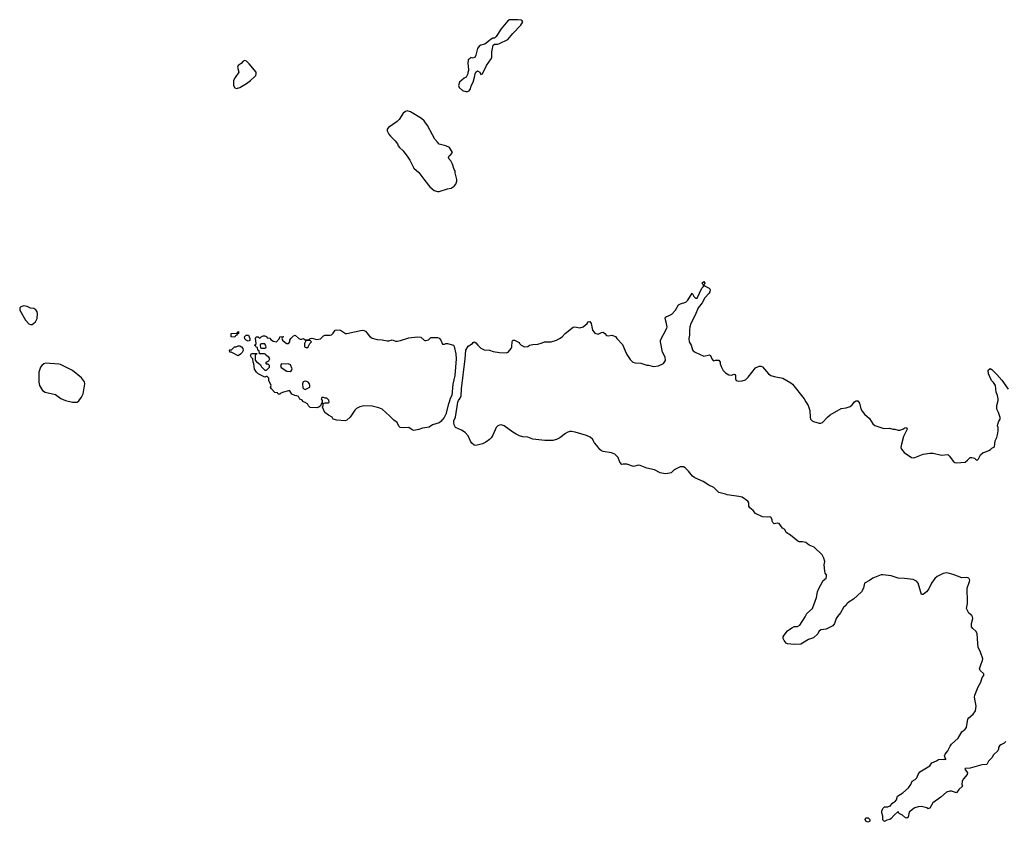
# Model space of a CAD drawing. Header units: inches. Extents: x 2323201 to 2563958, y 895391 to 1023096.
# Tile 128 of 196: x 2465162 to 2476919, y 960238 to 969815. Entities that reach past the tile are written whole.
import ezdxf

# ---------------------------------------------------------------- set-up
doc = ezdxf.new("R2010")
doc.units = ezdxf.units.IN
doc.header["$MEASUREMENT"] = 0
doc.layers.add('C4966', color=7, linetype='Continuous')
doc.layers.add('C4976', color=7, linetype='Continuous')

msp = doc.modelspace()

# ---------------------------------------------------------------- linework, layer by layer
at = {"layer": 'C4966', "color": 5}
for points, elevation in [([(2467850, 969329), (2467830, 969322), (2467808, 969292), (2467771, 969269), (2467764, 969250), (2467777, 969190), (2467733, 969127), (2467717, 969090), (2467716, 969030), (2467730, 969002), (2467750, 968996), (2467790, 969007), (2467870, 969055), (2467919, 969090), (2467970, 969136), (2467981, 969150), (2467985, 969170), (2467984, 969190), (2467902, 969290), (2467870, 969319)], 120), ([(2465210, 966399), (2465174, 966390), (2465164, 966376), (2465162, 966350), (2465230, 966231), (2465270, 966185), (2465290, 966178), (2465310, 966178), (2465349, 966211), (2465369, 966250), (2465373, 966310), (2465369, 966330), (2465353, 966353), (2465330, 966369), (2465290, 966375), (2465250, 966394)], 120), ([(2467730, 966028), (2467686, 966030), (2467688, 966070), (2467750, 966074), (2467762, 966078), (2467766, 966090), (2467773, 966093), (2467774, 966070), (2467758, 966062), (2467754, 966050), (2467738, 966042)], 80), ([(2467890, 965978), (2467866, 965990), (2467850, 966006), (2467848, 966032), (2467868, 966052), (2467894, 966050), (2467912, 966010), (2467910, 965986)], 80), ([(2468630, 965986), (2468590, 965986), (2468578, 965982), (2468562, 965950), (2468562, 965910), (2468590, 965898), (2468608, 965910), (2468627, 965953), (2468646, 965970)], 80), ([(2467770, 965806), (2467710, 965838), (2467687, 965847), (2467670, 965848), (2467666, 965870), (2467670, 965874), (2467690, 965874), (2467728, 965912), (2467747, 965913), (2467770, 965922), (2467790, 965922), (2467810, 965912), (2467825, 965890), (2467832, 965868), (2467817, 965843), (2467797, 965823)], 80), ([(2468090, 965946), (2468050, 965946), (2468038, 965942), (2468034, 965930), (2468038, 965898), (2468050, 965894), (2468090, 965894), (2468102, 965898), (2468106, 965910)], 80), ([(2465470, 965716), (2465450, 965709), (2465425, 965690), (2465410, 965668), (2465390, 965610), (2465390, 965490), (2465399, 965450), (2465434, 965390), (2465465, 965370), (2465590, 965341), (2465654, 965294), (2465710, 965271), (2465791, 965251), (2465847, 965253), (2465870, 965267), (2465902, 965310), (2465921, 965350), (2465938, 965470), (2465934, 965494), (2465902, 965542), (2465794, 965630), (2465650, 965701), (2465630, 965706)], 120), ([(2468368, 965708), (2468330, 965704), (2468290, 965708), (2468278, 965690), (2468285, 965665), (2468350, 965622), (2468390, 965618), (2468408, 965630), (2468415, 965650), (2468395, 965695)], 80), ([(2468570, 965502), (2468547, 965493), (2468538, 965470), (2468544, 965424), (2468554, 965410), (2468570, 965402), (2468626, 965430), (2468628, 965450), (2468622, 965470), (2468608, 965490), (2468590, 965499)], 80)]:
    msp.add_lwpolyline(points, close=True, dxfattribs=dict(at, elevation=elevation))
for points, elevation in [([(2470000, 968596), (2469990, 968609), (2469958, 968638), (2469830, 968714), (2469790, 968726), (2469770, 968721), (2469741, 968699), (2469695, 968625), (2469670, 968599), (2469565, 968530), (2469551, 968510), (2469551, 968490), (2469571, 968450), (2469590, 968425), (2469646, 968370), (2469674, 968334), (2469681, 968310), (2469696, 968290), (2469739, 968250), (2469796, 968176), (2469820, 968140), (2469870, 968044), (2469930, 967991), (2470000, 967898)], 120), ([(2470000, 964946), (2469970, 964941), (2469930, 964926), (2469870, 964914), (2469850, 964922), (2469810, 964949), (2469750, 964946), (2469706, 964950), (2469690, 964966), (2469669, 965009), (2469630, 965035), (2469579, 965090), (2469490, 965167), (2469450, 965184), (2469370, 965202), (2469270, 965208), (2469225, 965195), (2469185, 965175), (2469164, 965156), (2469110, 965072), (2469070, 965038), (2469047, 965027), (2468950, 965035), (2468906, 965050), (2468894, 965074), (2468850, 965095), (2468804, 965130), (2468778, 965190), (2468786, 965210), (2468786, 965234), (2468810, 965242), (2468850, 965242), (2468858, 965250), (2468854, 965274), (2468830, 965298), (2468810, 965298), (2468790, 965308), (2468770, 965306), (2468762, 965290), (2468774, 965270), (2468774, 965246), (2468764, 965236), (2468753, 965207), (2468734, 965190), (2468710, 965184), (2468630, 965189), (2468610, 965208), (2468598, 965230), (2468570, 965249), (2468550, 965255), (2468530, 965278), (2468509, 965289), (2468490, 965318), (2468470, 965328), (2468449, 965329), (2468410, 965346), (2468387, 965387), (2468370, 965388), (2468314, 965370), (2468282, 965358), (2468270, 965348), (2468250, 965348), (2468242, 965362), (2468210, 965368), (2468168, 965410), (2468158, 965430), (2468166, 965450), (2468138, 965510), (2468138, 965538), (2468118, 965558), (2468104, 965556), (2468090, 965549), (2468009, 965589), (2467988, 965610), (2467964, 965644), (2467958, 965710), (2467948, 965730), (2467947, 965767), (2467930, 965786), (2467918, 965810), (2467930, 965832), (2467993, 965833), (2467990, 965826), (2467978, 965822), (2467973, 965807), (2467973, 965753), (2467991, 965731), (2468010, 965722), (2468037, 965697), (2468050, 965674), (2468090, 965634), (2468110, 965634), (2468146, 965670), (2468146, 965690), (2468130, 965706), (2468110, 965706), (2468106, 965710), (2468106, 965730), (2468135, 965745), (2468148, 965770), (2468138, 965790), (2468106, 965810), (2468102, 965822), (2468087, 965827), (2468026, 965830), (2468022, 965862), (2468006, 965870), (2468002, 965902), (2467987, 965907), (2467982, 965922), (2467966, 965930), (2467982, 965938), (2467986, 965950), (2467978, 966010), (2467987, 966033), (2468010, 966032), (2468030, 966014), (2468046, 966030), (2468070, 966042), (2468090, 966042), (2468114, 966030), (2468118, 966018), (2468150, 966014), (2468160, 966000), (2468190, 965978), (2468230, 965972), (2468266, 966010), (2468267, 966033), (2468310, 966034), (2468312, 966030), (2468298, 966022), (2468294, 966010), (2468302, 965990), (2468330, 965962), (2468350, 965952), (2468370, 965952), (2468388, 965970), (2468388, 965990), (2468398, 966010), (2468430, 966042), (2468450, 966052), (2468494, 966010), (2468510, 966002), (2468530, 966002), (2468550, 966011), (2468570, 965994), (2468610, 965994), (2468622, 965998), (2468626, 966010), (2468650, 966016), (2468710, 965998), (2468754, 966006), (2468790, 966042), (2468806, 966050), (2468870, 966051), (2468884, 966056), (2468905, 966075), (2468929, 966110), (2468950, 966115), (2468992, 966110), (2469051, 966071), (2469070, 966071), (2469250, 966110), (2469270, 966108), (2469290, 966098), (2469340, 966040), (2469370, 966016), (2469430, 966001), (2469490, 965995), (2469550, 965983), (2469570, 965983), (2469610, 965995), (2469650, 965981), (2469670, 965981), (2469710, 965987), (2469810, 966021), (2469907, 966033), (2469950, 966027), (2469990, 965991), (2470000, 965989)], 80)]:
    msp.add_lwpolyline(points, dxfattribs=dict(at, elevation=elevation))
at = {"layer": 'C4976', "color": 5}
for points, elevation in [([(2471110, 969815), (2471010, 969813), (2470990, 969801), (2470910, 969705), (2470850, 969613), (2470830, 969597), (2470810, 969595), (2470790, 969584), (2470773, 969567), (2470715, 969525), (2470670, 969512), (2470650, 969501), (2470629, 969470), (2470607, 969393), (2470595, 969365), (2470570, 969358), (2470550, 969366), (2470530, 969346), (2470518, 969342), (2470512, 969290), (2470518, 969270), (2470522, 969210), (2470513, 969187), (2470512, 969170), (2470494, 969130), (2470470, 969118), (2470412, 969070), (2470401, 969030), (2470410, 969005), (2470450, 968971), (2470490, 968958), (2470510, 968958), (2470530, 968965), (2470544, 968990), (2470554, 969026), (2470577, 969070), (2470594, 969130), (2470599, 969170), (2470609, 969191), (2470630, 969206), (2470656, 969190), (2470670, 969162), (2470690, 969171), (2470736, 969270), (2470792, 969350), (2470798, 969370), (2470801, 969430), (2470815, 969510), (2470830, 969525), (2470870, 969525), (2470890, 969531), (2470990, 969579), (2471050, 969651), (2471146, 969750), (2471168, 969790), (2471160, 969800), (2471150, 969808)], 120), ([(2475290, 960238), (2475266, 960250), (2475258, 960270), (2475266, 960290), (2475294, 960290), (2475314, 960270), (2475314, 960250), (2475310, 960246)], 80)]:
    msp.add_lwpolyline(points, close=True, dxfattribs=dict(at, elevation=elevation))
for points, elevation in [([(2470000, 967898), (2470059, 967819), (2470110, 967777), (2470150, 967767), (2470170, 967767), (2470270, 967799), (2470313, 967807), (2470348, 967830), (2470370, 967854), (2470382, 967890), (2470382, 967910), (2470362, 967990), (2470362, 968010), (2470349, 968029), (2470329, 968090), (2470309, 968130), (2470290, 968150), (2470281, 968170), (2470290, 968190), (2470312, 968208), (2470329, 968230), (2470294, 968290), (2470250, 968312), (2470172, 968332), (2470150, 968353), (2470121, 968390), (2470090, 968442), (2470033, 968553), (2470000, 968596)], 120), ([(2476937, 961203), (2476917, 961183), (2476877, 961163), (2476861, 961150), (2476851, 961130), (2476851, 961110), (2476841, 961090), (2476790, 961042), (2476770, 961009), (2476731, 960969), (2476711, 960929), (2476650, 960923), (2476510, 960882), (2476450, 960878), (2476447, 960870), (2476478, 960830), (2476477, 960810), (2476430, 960757), (2476414, 960730), (2476411, 960691), (2476418, 960670), (2476415, 960665), (2476376, 960630), (2476350, 960588), (2476290, 960609), (2476270, 960609), (2476230, 960599), (2476163, 960537), (2476066, 960470), (2476030, 960408), (2476019, 960401), (2476010, 960399), (2475992, 960412), (2475930, 960427), (2475890, 960422), (2475850, 960409), (2475825, 960395), (2475783, 960357), (2475770, 960298), (2475754, 960286), (2475738, 960290), (2475703, 960323), (2475663, 960343), (2475650, 960366), (2475600, 960320), (2475570, 960282), (2475552, 960270), (2475518, 960262), (2475490, 960249), (2475468, 960268), (2475469, 960310), (2475455, 960350), (2475455, 960370), (2475470, 960402), (2475490, 960422), (2475530, 960422), (2475554, 960434), (2475566, 960434), (2475570, 960454), (2475590, 960474), (2475610, 960482), (2475633, 960507), (2475642, 960550), (2475709, 960590), (2475774, 960650), (2475802, 960690), (2475818, 960730), (2475853, 960747), (2475873, 960767), (2475889, 960810), (2475910, 960842), (2476028, 960910), (2476053, 960947), (2476108, 960970), (2476132, 960988), (2476192, 960992), (2476214, 960986), (2476226, 960990), (2476215, 960995), (2476204, 961030), (2476213, 961050), (2476246, 961090), (2476272, 961148), (2476290, 961170), (2476370, 961241), (2476410, 961318), (2476450, 961351), (2476466, 961370), (2476483, 961470), (2476495, 961485), (2476549, 961530), (2476574, 961570), (2476582, 961622), (2476564, 961730), (2476566, 961754), (2476607, 961853), (2476638, 961910), (2476656, 961964), (2476674, 961990), (2476674, 962006), (2476673, 962010), (2476629, 962050), (2476623, 962070), (2476641, 962130), (2476659, 962170), (2476661, 962190), (2476635, 962270), (2476608, 962328), (2476601, 962370), (2476596, 962490), (2476579, 962519), (2476544, 962550), (2476529, 962570), (2476526, 962610), (2476544, 962670), (2476539, 962690), (2476530, 962704), (2476495, 962735), (2476466, 962790), (2476479, 962850), (2476481, 962910), (2476474, 962990), (2476476, 963030), (2476505, 963110), (2476507, 963127), (2476495, 963150), (2476470, 963161), (2476410, 963154), (2476310, 963193), (2476250, 963210), (2476230, 963213), (2476190, 963207), (2476118, 963170), (2476090, 963149), (2476051, 963090), (2476017, 963023), (2475990, 962989), (2475950, 962955), (2475930, 962958), (2475889, 963090), (2475870, 963114), (2475830, 963134), (2475729, 963149), (2475650, 963153), (2475570, 963179), (2475470, 963189), (2475450, 963189), (2475370, 963161), (2475348, 963152), (2475310, 963124), (2475251, 963090), (2475237, 963030), (2475212, 962988), (2475118, 962902), (2475065, 962870), (2475037, 962843), (2475030, 962829), (2474999, 962801), (2474963, 962737), (2474926, 962694), (2474911, 962670), (2474891, 962610), (2474870, 962584), (2474790, 962544), (2474730, 962535), (2474706, 962514), (2474694, 962486), (2474639, 962441), (2474579, 962421), (2474510, 962374), (2474490, 962365), (2474410, 962359), (2474329, 962369), (2474316, 962376), (2474290, 962406), (2474278, 962430), (2474278, 962450), (2474289, 962470), (2474330, 962521), (2474380, 962560), (2474410, 962576), (2474450, 962576), (2474478, 962590), (2474542, 962690), (2474562, 962730), (2474628, 962790), (2474678, 962922), (2474687, 962990), (2474699, 963021), (2474757, 963123), (2474793, 963150), (2474797, 963170), (2474794, 963190), (2474779, 963210), (2474774, 963234), (2474769, 963311), (2474774, 963350), (2474765, 963390), (2474743, 963430), (2474650, 963520), (2474590, 963543), (2474550, 963577), (2474510, 963586), (2474470, 963585), (2474452, 963592), (2474366, 963666), (2474316, 963696), (2474298, 963730), (2474269, 963749), (2474230, 963802), (2474210, 963808), (2474170, 963798), (2474155, 963815), (2474149, 963830), (2474148, 963850), (2474130, 963878), (2474110, 963882), (2474090, 963878), (2474030, 963882), (2473950, 963922), (2473919, 963959), (2473882, 963990), (2473869, 964010), (2473869, 964050), (2473855, 964070), (2473790, 964117), (2473750, 964127), (2473610, 964144), (2473590, 964154), (2473510, 964173), (2473450, 964232), (2473390, 964260), (2473325, 964305), (2473224, 964350), (2473194, 964370), (2473149, 964430), (2473109, 964469), (2473090, 964479), (2473050, 964479), (2472978, 964442), (2472942, 964410), (2472901, 964399), (2472870, 964397), (2472810, 964410), (2472743, 964443), (2472650, 964462), (2472570, 964496), (2472550, 964498), (2472490, 964485), (2472410, 964512), (2472367, 964513), (2472350, 964508), (2472330, 964535), (2472310, 964590), (2472270, 964630), (2472230, 964647), (2472130, 964662), (2472110, 964670), (2472090, 964687), (2472055, 964735), (2472025, 964765), (2472000, 964810), (2471974, 964834), (2471930, 964855), (2471794, 964894), (2471750, 964901), (2471730, 964900), (2471707, 964893), (2471681, 964879), (2471610, 964827), (2471570, 964806), (2471530, 964795), (2471434, 964794), (2471289, 964809), (2471230, 964833), (2471170, 964838), (2471131, 964849), (2471090, 964868), (2471050, 964893), (2470948, 964968), (2470910, 964980), (2470890, 964978), (2470870, 964970), (2470850, 964950), (2470810, 964859), (2470790, 964827), (2470770, 964807), (2470730, 964775), (2470690, 964753), (2470610, 964734), (2470590, 964737), (2470562, 964762), (2470546, 964786), (2470517, 964850), (2470481, 964890), (2470437, 964917), (2470367, 964950), (2470350, 964982), (2470344, 965004), (2470346, 965030), (2470366, 965074), (2470393, 965250), (2470400, 965270), (2470422, 965298), (2470433, 965327), (2470438, 965410), (2470483, 965770), (2470490, 965871), (2470519, 965921), (2470568, 965950), (2470576, 965964), (2470588, 965972), (2470610, 965958), (2470631, 965930), (2470670, 965895), (2470710, 965875), (2470770, 965871), (2470817, 965857), (2470890, 965845), (2470970, 965840), (2470994, 965850), (2471029, 965890), (2471039, 965910), (2471044, 965976), (2471050, 965992), (2471070, 965991), (2471125, 965965), (2471132, 965950), (2471150, 965932), (2471191, 965911), (2471230, 965916), (2471250, 965931), (2471290, 965941), (2471350, 965945), (2471402, 965958), (2471430, 965971), (2471508, 965972), (2471570, 965991), (2471608, 966010), (2471638, 966030), (2471675, 966070), (2471770, 966145), (2471790, 966151), (2471850, 966138), (2471889, 966151), (2471938, 966190), (2471950, 966212), (2471970, 966214), (2471985, 966190), (2472002, 966110), (2472030, 966074), (2472070, 966064), (2472110, 966081), (2472130, 966085), (2472150, 966072), (2472170, 966047), (2472190, 966041), (2472231, 966051), (2472275, 966035), (2472291, 966010), (2472361, 965941), (2472390, 965862), (2472410, 965822), (2472450, 965761), (2472485, 965730), (2472510, 965721), (2472577, 965717), (2472650, 965691), (2472671, 965691), (2472730, 965678), (2472790, 965685), (2472850, 965711), (2472875, 965750), (2472869, 965790), (2472839, 965850), (2472813, 965970), (2472813, 965990), (2472890, 966134), (2472893, 966150), (2472886, 966190), (2472869, 966250), (2472875, 966265), (2472886, 966274), (2472910, 966281), (2472950, 966301), (2472994, 966350), (2473030, 966411), (2473054, 966426), (2473115, 966445), (2473139, 966470), (2473190, 966551), (2473212, 966512), (2473230, 966494), (2473250, 966494), (2473308, 966612), (2473326, 966630), (2473326, 966650), (2473308, 966670), (2473330, 966691), (2473342, 966670), (2473334, 966650), (2473338, 966638), (2473393, 966613), (2473402, 966602), (2473405, 966590), (2473401, 966570), (2473391, 966550), (2473344, 966496), (2473310, 966435), (2473262, 966378), (2473228, 966290), (2473176, 966190), (2473164, 966150), (2473159, 966110), (2473161, 966050), (2473151, 966010), (2473156, 965970), (2473178, 965930), (2473197, 965877), (2473205, 965865), (2473228, 965848), (2473330, 965801), (2473397, 965817), (2473412, 965810), (2473427, 965767), (2473442, 965750), (2473450, 965746), (2473472, 965752), (2473511, 965751), (2473525, 965730), (2473526, 965710), (2473541, 965670), (2473563, 965630), (2473590, 965602), (2473630, 965576), (2473666, 965574), (2473690, 965585), (2473702, 965582), (2473711, 965571), (2473711, 965530), (2473718, 965510), (2473750, 965502), (2473790, 965505), (2473830, 965519), (2473861, 965550), (2473950, 965661), (2473990, 965681), (2474010, 965681), (2474030, 965675), (2474103, 965590), (2474131, 965570), (2474170, 965556), (2474276, 965536), (2474370, 965484), (2474390, 965467), (2474530, 965291), (2474550, 965257), (2474575, 965210), (2474597, 965150), (2474600, 965070), (2474606, 965050), (2474625, 965030), (2474641, 965021), (2474710, 965000), (2474730, 965000), (2474750, 965008), (2474808, 965072), (2474841, 965099), (2474970, 965174), (2475030, 965185), (2475079, 965201), (2475102, 965218), (2475130, 965255), (2475150, 965267), (2475170, 965267), (2475190, 965238), (2475207, 965170), (2475223, 965143), (2475250, 965110), (2475310, 965056), (2475350, 964991), (2475372, 964972), (2475470, 964941), (2475490, 964938), (2475550, 964941), (2475589, 964931), (2475610, 964931), (2475650, 964918), (2475670, 964918), (2475709, 964931), (2475730, 964945), (2475752, 964950), (2475758, 964930), (2475717, 964843), (2475690, 964750), (2475685, 964710), (2475690, 964690), (2475724, 964650), (2475810, 964590), (2475830, 964587), (2475850, 964590), (2475950, 964632), (2476030, 964643), (2476070, 964643), (2476170, 964619), (2476245, 964625), (2476266, 964606), (2476307, 964547), (2476330, 964531), (2476350, 964527), (2476450, 964536), (2476480, 964560), (2476510, 964592), (2476530, 964592), (2476562, 964582), (2476590, 964554), (2476610, 964574), (2476636, 964624), (2476666, 964650), (2476687, 964653), (2476734, 964674), (2476755, 964685), (2476770, 964702), (2476802, 964718), (2476808, 964790), (2476829, 964831), (2476838, 964862), (2476844, 964910), (2476844, 964950), (2476839, 964970), (2476842, 964990), (2476854, 965026), (2476869, 965050), (2476869, 965070), (2476849, 965129), (2476829, 965169), (2476829, 965210), (2476845, 965270), (2476845, 965290), (2476837, 965330), (2476823, 965370), (2476814, 965450), (2476790, 965488), (2476768, 965510), (2476729, 965590), (2476728, 965632), (2476746, 965650), (2476750, 965652), (2476770, 965642), (2476830, 965582), (2476890, 965512), (2476965, 965405)], 80), ([(2470000, 965989), (2470010, 965987), (2470043, 965997), (2470070, 966022), (2470150, 966022), (2470170, 966014), (2470191, 965991), (2470210, 965942), (2470236, 965944), (2470250, 965952), (2470270, 965952), (2470342, 965930), (2470350, 965914), (2470368, 965830), (2470372, 965770), (2470357, 965570), (2470335, 965465), (2470323, 965330), (2470304, 965296), (2470291, 965250), (2470281, 965230), (2470250, 965109), (2470230, 965067), (2470190, 965019), (2470170, 965004), (2470090, 964980), (2470050, 964955), (2470000, 964946)], 80)]:
    msp.add_lwpolyline(points, dxfattribs=dict(at, elevation=elevation))

doc.saveas('drawing.dxf')
